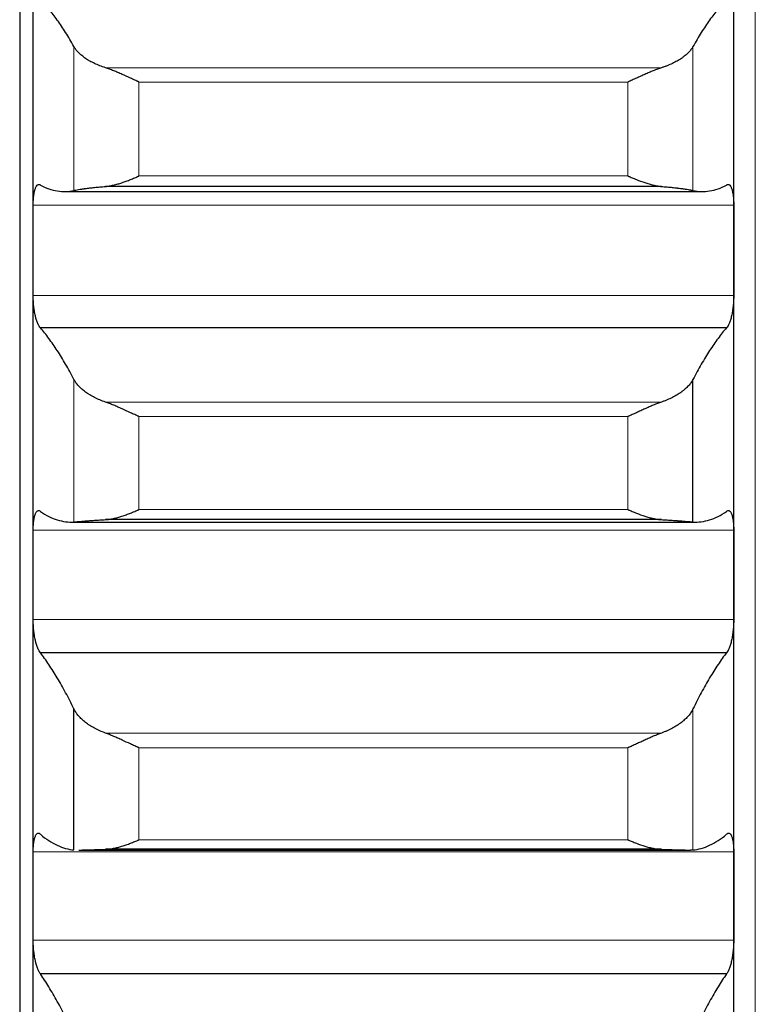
# Model space of a CAD drawing. Header units: inches. Extents: x 0 to 17820, y -10 to 12600.
# Tile 53 of 256: x 6452 to 6507, y 4148 to 4221. Entities that reach past the tile are written whole.
import ezdxf

# ---------------------------------------------------------------- set-up
doc = ezdxf.new("R2010")
doc.units = ezdxf.units.IN
doc.layers.add('1', color=7, linetype='Continuous', true_color=0xffffff)

msp = doc.modelspace()

# ---------------------------------------------------------------- linework, layer by layer
at = {"layer": '1', "color": 2, "linetype": 'Continuous', "lineweight": 25}
for p, q in [((6452.143, 4345.566), (6452.143, 4095.566)), ((6453.143, 4203.921), (6453.143, 4228.226)), ((6505.143, 4203.921), (6505.143, 4228.226)), ((6455.447, 4208.28), (6502.84, 4208.28)), ((6499.775, 4208.659), (6458.512, 4208.659)), ((6453.143, 4179.844), (6453.143, 4203.921)), ((6505.143, 4179.844), (6505.143, 4203.921)), ((6504.606, 4198.176), (6453.681, 4198.176)), ((6502.117, 4183.776), (6502.117, 4194.348)), ((6499.775, 4183.947), (6458.512, 4183.947)), ((6455.938, 4183.768), (6502.349, 4183.768)), ((6453.143, 4156.032), (6453.143, 4179.844)), ((6505.143, 4156.032), (6505.143, 4179.844)), ((6504.606, 4174.075), (6453.681, 4174.075)), ((6456.17, 4159.45), (6456.17, 4169.905)), ((6456.606, 4159.44), (6501.696, 4159.44)), ((6499.775, 4159.493), (6458.512, 4159.493)), ((6453.143, 4132.523), (6453.143, 4156.032)), ((6505.143, 4132.523), (6505.143, 4156.032)), ((6504.606, 4150.249), (6453.681, 4150.249))]:
    msp.add_line(p, q, dxfattribs=at)
at = {"layer": '1', "color": 110, "linetype": 'Continuous', "lineweight": 13}
for p, q in [((6506.743, 4345.566), (6506.743, 3895.559)), ((6456.17, 4208.362), (6456.17, 4219.033)), ((6502.117, 4208.362), (6502.117, 4219.033)), ((6499.775, 4217.462), (6458.512, 4217.462)), ((6497.288, 4216.405), (6460.999, 4216.405)), ((6460.999, 4209.437), (6460.999, 4216.405)), ((6497.288, 4209.437), (6497.288, 4216.405)), ((6497.288, 4209.437), (6460.999, 4209.437)), ((6505.141, 4207.268), (6453.146, 4207.268)), ((6505.141, 4200.575), (6453.146, 4200.575)), ((6456.17, 4183.776), (6456.17, 4194.348)), ((6499.775, 4192.667), (6458.512, 4192.667)), ((6497.288, 4191.593), (6460.999, 4191.593)), ((6460.999, 4184.69), (6460.999, 4191.593)), ((6497.288, 4184.69), (6497.288, 4191.593)), ((6497.288, 4184.69), (6460.999, 4184.69)), ((6505.141, 4183.156), (6453.146, 4183.156)), ((6505.141, 4176.532), (6453.146, 4176.532)), ((6502.117, 4159.45), (6502.117, 4169.905)), ((6499.775, 4168.117), (6458.512, 4168.117)), ((6497.288, 4167.027), (6460.999, 4167.027)), ((6460.999, 4160.2), (6460.999, 4167.027)), ((6497.288, 4160.2), (6497.288, 4167.027)), ((6497.288, 4160.2), (6460.999, 4160.2)), ((6505.141, 4159.304), (6453.146, 4159.304)), ((6505.141, 4152.759), (6453.146, 4152.759))]:
    msp.add_line(p, q, dxfattribs=at)
at = {"layer": '1', "color": 2, "linetype": 'Continuous', "lineweight": 25}
for points in [[(6456.17, 4219.033), (6455.966, 4219.397), (6455.556, 4220.089), (6454.937, 4221.015), (6454.312, 4221.829), (6453.892, 4222.297), (6453.681, 4222.512)], [(6504.606, 4222.512), (6504.395, 4222.297), (6503.975, 4221.829), (6503.35, 4221.015), (6502.731, 4220.089), (6502.321, 4219.397), (6502.117, 4219.033)], [(6453.681, 4208.763), (6453.892, 4208.649), (6454.312, 4208.463), (6454.937, 4208.303), (6455.556, 4208.262), (6455.966, 4208.315), (6456.17, 4208.362)], [(6502.117, 4208.362), (6502.321, 4208.315), (6502.731, 4208.262), (6503.35, 4208.303), (6503.975, 4208.463), (6504.395, 4208.649), (6504.606, 4208.763)], [(6453.143, 4203.921), (6453.143, 4205.037), (6453.144, 4206.152), (6453.146, 4207.268)], [(6505.141, 4207.268), (6505.143, 4206.152), (6505.143, 4205.037), (6505.143, 4203.921)], [(6453.146, 4200.575), (6453.144, 4201.691), (6453.143, 4202.806), (6453.143, 4203.921)], [(6505.143, 4203.921), (6505.143, 4202.806), (6505.143, 4201.691), (6505.141, 4200.575)], [(6456.17, 4194.348), (6455.966, 4194.74), (6455.556, 4195.489), (6454.937, 4196.5), (6454.312, 4197.402), (6453.892, 4197.93), (6453.681, 4198.176)], [(6504.606, 4198.176), (6504.395, 4197.93), (6503.975, 4197.402), (6503.35, 4196.5), (6502.731, 4195.489), (6502.321, 4194.74), (6502.117, 4194.348)], [(6453.681, 4184.554), (6453.892, 4184.41), (6454.312, 4184.161), (6454.937, 4183.907), (6455.556, 4183.772), (6455.966, 4183.761), (6456.17, 4183.776)], [(6502.117, 4183.776), (6502.321, 4183.761), (6502.731, 4183.772), (6503.35, 4183.907), (6503.975, 4184.161), (6504.395, 4184.41), (6504.606, 4184.554)], [(6453.143, 4179.844), (6453.143, 4180.948), (6453.144, 4182.052), (6453.146, 4183.156)], [(6505.141, 4183.156), (6505.143, 4182.052), (6505.143, 4180.948), (6505.143, 4179.844)], [(6453.146, 4176.532), (6453.144, 4177.636), (6453.143, 4178.74), (6453.143, 4179.844)], [(6505.143, 4179.844), (6505.143, 4178.74), (6505.143, 4177.636), (6505.141, 4176.532)], [(6456.17, 4169.905), (6455.966, 4170.325), (6455.556, 4171.128), (6454.937, 4172.224), (6454.312, 4173.213), (6453.892, 4173.8), (6453.681, 4174.075)], [(6504.606, 4174.075), (6504.395, 4173.8), (6503.975, 4173.213), (6503.35, 4172.224), (6502.731, 4171.128), (6502.321, 4170.325), (6502.117, 4169.905)], [(6453.681, 4160.604), (6453.892, 4160.428), (6454.312, 4160.117), (6454.937, 4159.77), (6455.556, 4159.54), (6455.966, 4159.467), (6456.17, 4159.45)], [(6502.117, 4159.45), (6502.321, 4159.467), (6502.731, 4159.54), (6503.35, 4159.77), (6503.975, 4160.117), (6504.395, 4160.428), (6504.606, 4160.604)], [(6453.143, 4156.032), (6453.143, 4157.122), (6453.144, 4158.213), (6453.146, 4159.304)], [(6505.141, 4159.304), (6505.143, 4158.213), (6505.143, 4157.122), (6505.143, 4156.032)], [(6453.146, 4152.759), (6453.144, 4153.85), (6453.143, 4154.941), (6453.143, 4156.032)], [(6505.143, 4156.032), (6505.143, 4154.941), (6505.143, 4153.85), (6505.141, 4152.759)], [(6456.17, 4145.744), (6455.966, 4146.19), (6455.556, 4147.047), (6454.937, 4148.226), (6454.312, 4149.299), (6453.892, 4149.944), (6453.681, 4150.249)], [(6504.606, 4150.249), (6504.395, 4149.944), (6503.975, 4149.299), (6503.35, 4148.226), (6502.731, 4147.047), (6502.321, 4146.19), (6502.117, 4145.744)]]:
    msp.add_open_spline(points, degree=3, dxfattribs=at)
for points, knots in [([(6458.512, 4217.462), (6458.366, 4217.508), (6458.226, 4217.558), (6457.957, 4217.663), (6457.7, 4217.774), (6457.463, 4217.896), (6457.323, 4217.976), (6457.295, 4217.992), (6457.24, 4218.024), (6457.213, 4218.041), (6457.133, 4218.091), (6457.081, 4218.124), (6456.931, 4218.226), (6456.839, 4218.295), (6456.667, 4218.437), (6456.588, 4218.509), (6456.48, 4218.618), (6456.445, 4218.655), (6456.397, 4218.711), (6456.381, 4218.73), (6456.35, 4218.767), (6456.335, 4218.786), (6456.263, 4218.881), (6456.212, 4218.956), (6456.17, 4219.033)], [0, 0, 0, 0, 0.125, 0.125, 0.25, 0.375, 0.375, 0.40625, 0.40625, 0.4375, 0.4375, 0.5, 0.5, 0.625, 0.625, 0.75, 0.75, 0.8125, 0.8125, 0.84375, 0.84375, 0.875, 0.875, 1, 1, 1, 1]), ([(6502.117, 4219.033), (6502.075, 4218.956), (6502.025, 4218.881), (6501.91, 4218.732), (6501.781, 4218.584), (6501.623, 4218.439), (6501.494, 4218.333), (6501.449, 4218.297), (6501.379, 4218.245), (6501.355, 4218.227), (6501.306, 4218.193), (6501.282, 4218.176), (6501.157, 4218.091), (6500.945, 4217.959), (6500.71, 4217.837), (6500.463, 4217.721), (6500.334, 4217.665), (6500.164, 4217.598), (6500.13, 4217.585), (6500.06, 4217.559), (6499.956, 4217.521), (6499.848, 4217.485), (6499.775, 4217.462)], [0, 0, 0, 0, 0.125, 0.125, 0.25, 0.375, 0.375, 0.4375, 0.4375, 0.46875, 0.46875, 0.5, 0.5, 0.625, 0.75, 0.75, 0.875, 0.875, 0.90625, 0.90625, 0.9375, 1, 1, 1, 1]), ([(6460.999, 4216.405), (6460.996, 4216.407), (6460.993, 4216.408), (6460.986, 4216.411), (6460.983, 4216.412), (6460.973, 4216.417), (6460.953, 4216.426), (6460.907, 4216.446), (6460.814, 4216.487), (6460.735, 4216.522), (6460.577, 4216.593), (6460.472, 4216.641), (6460.158, 4216.783), (6459.95, 4216.878), (6459.639, 4217.017), (6459.535, 4217.062), (6459.38, 4217.129), (6459.328, 4217.151), (6459.224, 4217.195), (6459.172, 4217.217), (6459.018, 4217.28), (6458.915, 4217.32), (6458.712, 4217.395), (6458.612, 4217.43), (6458.512, 4217.462)], [0, 0, 0, 0, 0.003906, 0.003906, 0.007813, 0.007813, 0.015625, 0.03125, 0.0625, 0.125, 0.125, 0.25, 0.25, 0.5, 0.5, 0.625, 0.625, 0.6875, 0.6875, 0.75, 0.75, 0.875, 0.875, 1, 1, 1, 1]), ([(6499.775, 4217.462), (6499.675, 4217.43), (6499.575, 4217.395), (6499.374, 4217.321), (6499.273, 4217.281), (6499.069, 4217.198), (6498.966, 4217.155), (6498.76, 4217.066), (6498.655, 4217.02), (6498.446, 4216.926), (6498.341, 4216.879), (6498.131, 4216.784), (6498.026, 4216.736), (6497.816, 4216.641), (6497.71, 4216.593), (6497.552, 4216.522), (6497.473, 4216.487), (6497.38, 4216.446), (6497.334, 4216.426), (6497.314, 4216.417), (6497.301, 4216.411), (6497.294, 4216.408), (6497.288, 4216.405)], [0, 0, 0, 0, 0.125, 0.125, 0.25, 0.25, 0.375, 0.375, 0.5, 0.5, 0.625, 0.625, 0.75, 0.75, 0.875, 0.875, 0.9375, 0.96875, 0.984375, 0.992188, 0.992188, 1, 1, 1, 1]), ([(6453.146, 4207.268), (6453.146, 4207.333), (6453.148, 4207.46), (6453.156, 4207.644), (6453.165, 4207.761), (6453.173, 4207.847), (6453.176, 4207.875), (6453.182, 4207.931), (6453.185, 4207.958), (6453.203, 4208.091), (6453.22, 4208.189), (6453.244, 4208.3), (6453.25, 4208.322), (6453.258, 4208.354), (6453.26, 4208.364), (6453.266, 4208.385), (6453.28, 4208.435), (6453.306, 4208.518), (6453.332, 4208.58), (6453.359, 4208.637), (6453.373, 4208.662), (6453.417, 4208.731), (6453.448, 4208.764), (6453.495, 4208.795), (6453.512, 4208.802), (6453.536, 4208.809), (6453.545, 4208.81), (6453.562, 4208.812), (6453.57, 4208.811), (6453.612, 4208.807), (6453.646, 4208.791), (6453.681, 4208.763)], [0, 0, 0, 0, 0.0625, 0.125, 0.1875, 0.1875, 0.21875, 0.21875, 0.25, 0.25, 0.375, 0.375, 0.40625, 0.40625, 0.421875, 0.421875, 0.4375, 0.5, 0.5625, 0.5625, 0.625, 0.625, 0.75, 0.75, 0.8125, 0.8125, 0.84375, 0.84375, 0.875, 0.875, 1, 1, 1, 1]), ([(6458.512, 4208.659), (6458.612, 4208.667), (6458.712, 4208.68), (6458.913, 4208.714), (6459.014, 4208.735), (6459.218, 4208.783), (6459.321, 4208.81), (6459.527, 4208.87), (6459.632, 4208.903), (6459.841, 4208.974), (6459.946, 4209.011), (6460.156, 4209.089), (6460.261, 4209.129), (6460.471, 4209.213), (6460.576, 4209.257), (6460.735, 4209.323), (6460.814, 4209.357), (6460.907, 4209.397), (6460.953, 4209.417), (6460.973, 4209.426), (6460.986, 4209.432), (6460.993, 4209.434), (6460.999, 4209.437)], [0, 0, 0, 0, 0.125, 0.125, 0.25, 0.25, 0.375, 0.375, 0.5, 0.5, 0.625, 0.625, 0.75, 0.75, 0.875, 0.875, 0.9375, 0.96875, 0.984375, 0.992188, 0.992188, 1, 1, 1, 1]), ([(6497.288, 4209.437), (6497.291, 4209.436), (6497.294, 4209.434), (6497.301, 4209.432), (6497.304, 4209.43), (6497.314, 4209.426), (6497.334, 4209.417), (6497.38, 4209.397), (6497.473, 4209.357), (6497.552, 4209.323), (6497.71, 4209.257), (6497.815, 4209.214), (6498.129, 4209.088), (6498.337, 4209.01), (6498.648, 4208.906), (6498.752, 4208.873), (6498.907, 4208.827), (6498.959, 4208.813), (6499.063, 4208.785), (6499.114, 4208.772), (6499.269, 4208.735), (6499.372, 4208.714), (6499.575, 4208.68), (6499.675, 4208.667), (6499.775, 4208.659)], [0, 0, 0, 0, 0.003906, 0.003906, 0.007812, 0.007812, 0.015625, 0.03125, 0.0625, 0.125, 0.125, 0.25, 0.25, 0.5, 0.5, 0.625, 0.625, 0.6875, 0.6875, 0.75, 0.75, 0.875, 0.875, 1, 1, 1, 1]), ([(6504.606, 4208.763), (6504.64, 4208.791), (6504.675, 4208.807), (6504.725, 4208.812), (6504.741, 4208.811), (6504.766, 4208.805), (6504.774, 4208.802), (6504.791, 4208.795), (6504.799, 4208.79), (6504.839, 4208.764), (6504.869, 4208.731), (6504.913, 4208.664), (6504.927, 4208.638), (6504.947, 4208.596), (6504.954, 4208.58), (6504.967, 4208.549), (6504.973, 4208.533), (6505.005, 4208.448), (6505.027, 4208.369), (6505.052, 4208.258), (6505.057, 4208.236), (6505.066, 4208.189), (6505.07, 4208.164), (6505.083, 4208.09), (6505.091, 4208.039), (6505.112, 4207.88), (6505.122, 4207.766), (6505.131, 4207.615), (6505.133, 4207.584), (6505.136, 4207.522), (6505.137, 4207.491), (6505.14, 4207.397), (6505.141, 4207.333), (6505.141, 4207.268)], [0, 0, 0, 0, 0.125, 0.125, 0.1875, 0.1875, 0.21875, 0.21875, 0.25, 0.25, 0.375, 0.375, 0.4375, 0.4375, 0.46875, 0.46875, 0.5, 0.5, 0.625, 0.625, 0.65625, 0.65625, 0.6875, 0.6875, 0.75, 0.75, 0.875, 0.875, 0.90625, 0.90625, 0.9375, 0.9375, 1, 1, 1, 1]), ([(6456.17, 4208.362), (6456.212, 4208.371), (6456.262, 4208.382), (6456.377, 4208.404), (6456.506, 4208.427), (6456.664, 4208.452), (6456.793, 4208.472), (6456.838, 4208.478), (6456.908, 4208.488), (6456.932, 4208.492), (6456.981, 4208.498), (6457.005, 4208.502), (6457.13, 4208.518), (6457.341, 4208.545), (6457.577, 4208.572), (6457.824, 4208.598), (6457.953, 4208.611), (6458.123, 4208.627), (6458.157, 4208.63), (6458.227, 4208.636), (6458.331, 4208.645), (6458.439, 4208.654), (6458.512, 4208.659)], [0, 0, 0, 0, 0.125, 0.125, 0.25, 0.375, 0.375, 0.4375, 0.4375, 0.46875, 0.46875, 0.5, 0.5, 0.625, 0.75, 0.75, 0.875, 0.875, 0.90625, 0.90625, 0.9375, 1, 1, 1, 1]), ([(6499.775, 4208.659), (6499.921, 4208.648), (6500.061, 4208.636), (6500.33, 4208.612), (6500.587, 4208.586), (6500.823, 4208.559), (6500.964, 4208.542), (6500.992, 4208.539), (6501.047, 4208.532), (6501.074, 4208.529), (6501.154, 4208.519), (6501.206, 4208.512), (6501.356, 4208.492), (6501.448, 4208.478), (6501.62, 4208.453), (6501.699, 4208.44), (6501.807, 4208.422), (6501.841, 4208.416), (6501.89, 4208.407), (6501.906, 4208.404), (6501.937, 4208.398), (6501.952, 4208.396), (6502.024, 4208.382), (6502.075, 4208.371), (6502.117, 4208.362)], [0, 0, 0, 0, 0.125, 0.125, 0.25, 0.375, 0.375, 0.40625, 0.40625, 0.4375, 0.4375, 0.5, 0.5, 0.625, 0.625, 0.75, 0.75, 0.8125, 0.8125, 0.84375, 0.84375, 0.875, 0.875, 1, 1, 1, 1]), ([(6453.681, 4198.176), (6453.646, 4198.206), (6453.612, 4198.248), (6453.562, 4198.328), (6453.545, 4198.358), (6453.521, 4198.406), (6453.513, 4198.423), (6453.496, 4198.458), (6453.488, 4198.476), (6453.448, 4198.57), (6453.418, 4198.655), (6453.374, 4198.796), (6453.36, 4198.845), (6453.34, 4198.922), (6453.333, 4198.949), (6453.32, 4199.002), (6453.313, 4199.029), (6453.282, 4199.167), (6453.26, 4199.283), (6453.235, 4199.436), (6453.23, 4199.467), (6453.221, 4199.529), (6453.217, 4199.561), (6453.204, 4199.657), (6453.196, 4199.721), (6453.175, 4199.915), (6453.165, 4200.046), (6453.155, 4200.212), (6453.154, 4200.246), (6453.151, 4200.312), (6453.15, 4200.345), (6453.147, 4200.445), (6453.146, 4200.51), (6453.146, 4200.575)], [0, 0, 0, 0, 0.125, 0.125, 0.1875, 0.1875, 0.21875, 0.21875, 0.25, 0.25, 0.375, 0.375, 0.4375, 0.4375, 0.46875, 0.46875, 0.5, 0.5, 0.625, 0.625, 0.65625, 0.65625, 0.6875, 0.6875, 0.75, 0.75, 0.875, 0.875, 0.90625, 0.90625, 0.9375, 0.9375, 1, 1, 1, 1]), ([(6505.141, 4200.575), (6505.141, 4200.51), (6505.139, 4200.38), (6505.131, 4200.183), (6505.122, 4200.051), (6505.114, 4199.952), (6505.111, 4199.918), (6505.105, 4199.853), (6505.101, 4199.82), (6505.084, 4199.657), (6505.067, 4199.531), (6505.042, 4199.378), (6505.037, 4199.348), (6505.029, 4199.303), (6505.027, 4199.288), (6505.021, 4199.258), (6505.007, 4199.184), (6504.98, 4199.056), (6504.955, 4198.95), (6504.928, 4198.848), (6504.913, 4198.798), (6504.87, 4198.656), (6504.839, 4198.571), (6504.791, 4198.459), (6504.775, 4198.424), (6504.75, 4198.375), (6504.742, 4198.36), (6504.725, 4198.33), (6504.717, 4198.316), (6504.675, 4198.249), (6504.64, 4198.206), (6504.606, 4198.176)], [0, 0, 0, 0, 0.0625, 0.125, 0.1875, 0.1875, 0.21875, 0.21875, 0.25, 0.25, 0.375, 0.375, 0.40625, 0.40625, 0.421875, 0.421875, 0.4375, 0.5, 0.5625, 0.5625, 0.625, 0.625, 0.75, 0.75, 0.8125, 0.8125, 0.84375, 0.84375, 0.875, 0.875, 1, 1, 1, 1]), ([(6458.512, 4192.667), (6458.366, 4192.716), (6458.226, 4192.769), (6457.957, 4192.881), (6457.7, 4192.999), (6457.463, 4193.13), (6457.323, 4193.215), (6457.295, 4193.232), (6457.24, 4193.267), (6457.213, 4193.285), (6457.133, 4193.338), (6457.081, 4193.374), (6456.931, 4193.482), (6456.839, 4193.557), (6456.667, 4193.708), (6456.588, 4193.785), (6456.48, 4193.903), (6456.445, 4193.942), (6456.397, 4194.002), (6456.381, 4194.022), (6456.35, 4194.063), (6456.335, 4194.083), (6456.263, 4194.184), (6456.212, 4194.266), (6456.17, 4194.348)], [0, 0, 0, 0, 0.125, 0.125, 0.25, 0.375, 0.375, 0.40625, 0.40625, 0.4375, 0.4375, 0.5, 0.5, 0.625, 0.625, 0.75, 0.75, 0.8125, 0.8125, 0.84375, 0.84375, 0.875, 0.875, 1, 1, 1, 1]), ([(6502.117, 4194.348), (6502.075, 4194.266), (6502.025, 4194.185), (6501.91, 4194.024), (6501.781, 4193.866), (6501.623, 4193.711), (6501.494, 4193.597), (6501.449, 4193.559), (6501.379, 4193.503), (6501.355, 4193.484), (6501.306, 4193.447), (6501.282, 4193.429), (6501.157, 4193.338), (6500.945, 4193.197), (6500.71, 4193.067), (6500.463, 4192.943), (6500.334, 4192.883), (6500.164, 4192.812), (6500.13, 4192.798), (6500.06, 4192.771), (6499.956, 4192.73), (6499.848, 4192.692), (6499.775, 4192.667)], [0, 0, 0, 0, 0.125, 0.125, 0.25, 0.375, 0.375, 0.4375, 0.4375, 0.46875, 0.46875, 0.5, 0.5, 0.625, 0.75, 0.75, 0.875, 0.875, 0.90625, 0.90625, 0.9375, 1, 1, 1, 1]), ([(6460.999, 4191.593), (6460.996, 4191.594), (6460.993, 4191.596), (6460.986, 4191.599), (6460.983, 4191.6), (6460.973, 4191.604), (6460.953, 4191.613), (6460.907, 4191.633), (6460.814, 4191.674), (6460.735, 4191.709), (6460.577, 4191.78), (6460.472, 4191.827), (6460.158, 4191.97), (6459.95, 4192.065), (6459.639, 4192.206), (6459.535, 4192.253), (6459.38, 4192.321), (6459.328, 4192.344), (6459.224, 4192.389), (6459.172, 4192.411), (6459.018, 4192.476), (6458.915, 4192.518), (6458.712, 4192.596), (6458.612, 4192.633), (6458.512, 4192.667)], [0, 0, 0, 0, 0.003906, 0.003906, 0.007813, 0.007813, 0.015625, 0.03125, 0.0625, 0.125, 0.125, 0.25, 0.25, 0.5, 0.5, 0.625, 0.625, 0.6875, 0.6875, 0.75, 0.75, 0.875, 0.875, 1, 1, 1, 1]), ([(6499.775, 4192.667), (6499.675, 4192.633), (6499.575, 4192.597), (6499.374, 4192.519), (6499.273, 4192.477), (6499.069, 4192.392), (6498.966, 4192.347), (6498.76, 4192.256), (6498.655, 4192.21), (6498.446, 4192.115), (6498.341, 4192.067), (6498.131, 4191.971), (6498.026, 4191.923), (6497.816, 4191.828), (6497.71, 4191.78), (6497.552, 4191.709), (6497.473, 4191.674), (6497.38, 4191.633), (6497.334, 4191.613), (6497.314, 4191.604), (6497.301, 4191.599), (6497.294, 4191.596), (6497.288, 4191.593)], [0, 0, 0, 0, 0.125, 0.125, 0.25, 0.25, 0.375, 0.375, 0.5, 0.5, 0.625, 0.625, 0.75, 0.75, 0.875, 0.875, 0.9375, 0.96875, 0.984375, 0.992188, 0.992188, 1, 1, 1, 1]), ([(6458.512, 4183.947), (6458.612, 4183.952), (6458.712, 4183.963), (6458.913, 4183.992), (6459.014, 4184.011), (6459.218, 4184.055), (6459.321, 4184.081), (6459.527, 4184.137), (6459.632, 4184.169), (6459.841, 4184.236), (6459.946, 4184.272), (6460.156, 4184.348), (6460.261, 4184.387), (6460.471, 4184.469), (6460.576, 4184.512), (6460.735, 4184.577), (6460.814, 4184.61), (6460.907, 4184.65), (6460.953, 4184.67), (6460.973, 4184.678), (6460.986, 4184.684), (6460.993, 4184.687), (6460.999, 4184.69)], [0, 0, 0, 0, 0.125, 0.125, 0.25, 0.25, 0.375, 0.375, 0.5, 0.5, 0.625, 0.625, 0.75, 0.75, 0.875, 0.875, 0.9375, 0.96875, 0.984375, 0.992188, 0.992188, 1, 1, 1, 1]), ([(6497.288, 4184.69), (6497.291, 4184.688), (6497.294, 4184.687), (6497.301, 4184.684), (6497.304, 4184.683), (6497.314, 4184.678), (6497.334, 4184.67), (6497.38, 4184.65), (6497.473, 4184.61), (6497.552, 4184.577), (6497.71, 4184.512), (6497.815, 4184.469), (6498.129, 4184.347), (6498.337, 4184.271), (6498.648, 4184.171), (6498.752, 4184.14), (6498.907, 4184.097), (6498.959, 4184.083), (6499.063, 4184.057), (6499.114, 4184.045), (6499.269, 4184.011), (6499.372, 4183.992), (6499.575, 4183.963), (6499.675, 4183.952), (6499.775, 4183.947)], [0, 0, 0, 0, 0.003906, 0.003906, 0.007812, 0.007812, 0.015625, 0.03125, 0.0625, 0.125, 0.125, 0.25, 0.25, 0.5, 0.5, 0.625, 0.625, 0.6875, 0.6875, 0.75, 0.75, 0.875, 0.875, 1, 1, 1, 1]), ([(6453.146, 4183.156), (6453.146, 4183.22), (6453.148, 4183.346), (6453.156, 4183.527), (6453.165, 4183.641), (6453.173, 4183.725), (6453.176, 4183.753), (6453.182, 4183.807), (6453.185, 4183.833), (6453.203, 4183.963), (6453.22, 4184.057), (6453.244, 4184.163), (6453.25, 4184.184), (6453.258, 4184.214), (6453.26, 4184.224), (6453.266, 4184.244), (6453.28, 4184.291), (6453.306, 4184.369), (6453.332, 4184.427), (6453.359, 4184.479), (6453.373, 4184.502), (6453.417, 4184.563), (6453.448, 4184.591), (6453.495, 4184.615), (6453.512, 4184.62), (6453.536, 4184.622), (6453.545, 4184.622), (6453.562, 4184.621), (6453.57, 4184.62), (6453.612, 4184.609), (6453.646, 4184.588), (6453.681, 4184.554)], [0, 0, 0, 0, 0.0625, 0.125, 0.1875, 0.1875, 0.21875, 0.21875, 0.25, 0.25, 0.375, 0.375, 0.40625, 0.40625, 0.421875, 0.421875, 0.4375, 0.5, 0.5625, 0.5625, 0.625, 0.625, 0.75, 0.75, 0.8125, 0.8125, 0.84375, 0.84375, 0.875, 0.875, 1, 1, 1, 1]), ([(6456.17, 4183.776), (6456.212, 4183.779), (6456.262, 4183.783), (6456.377, 4183.793), (6456.506, 4183.804), (6456.664, 4183.817), (6456.793, 4183.827), (6456.838, 4183.831), (6456.908, 4183.837), (6456.932, 4183.839), (6456.981, 4183.843), (6457.005, 4183.845), (6457.13, 4183.855), (6457.341, 4183.871), (6457.577, 4183.888), (6457.824, 4183.905), (6457.953, 4183.914), (6458.123, 4183.924), (6458.157, 4183.926), (6458.227, 4183.931), (6458.331, 4183.937), (6458.439, 4183.943), (6458.512, 4183.947)], [0, 0, 0, 0, 0.125, 0.125, 0.25, 0.375, 0.375, 0.4375, 0.4375, 0.46875, 0.46875, 0.5, 0.5, 0.625, 0.75, 0.75, 0.875, 0.875, 0.90625, 0.90625, 0.9375, 1, 1, 1, 1]), ([(6499.775, 4183.947), (6499.921, 4183.939), (6500.061, 4183.931), (6500.33, 4183.914), (6500.587, 4183.897), (6500.823, 4183.88), (6500.964, 4183.87), (6500.992, 4183.867), (6501.047, 4183.863), (6501.074, 4183.861), (6501.154, 4183.855), (6501.206, 4183.851), (6501.356, 4183.839), (6501.448, 4183.831), (6501.62, 4183.817), (6501.699, 4183.81), (6501.807, 4183.801), (6501.841, 4183.798), (6501.89, 4183.794), (6501.906, 4183.793), (6501.937, 4183.791), (6501.952, 4183.789), (6502.024, 4183.783), (6502.075, 4183.779), (6502.117, 4183.776)], [0, 0, 0, 0, 0.125, 0.125, 0.25, 0.375, 0.375, 0.40625, 0.40625, 0.4375, 0.4375, 0.5, 0.5, 0.625, 0.625, 0.75, 0.75, 0.8125, 0.8125, 0.84375, 0.84375, 0.875, 0.875, 1, 1, 1, 1]), ([(6504.606, 4184.554), (6504.64, 4184.588), (6504.675, 4184.608), (6504.725, 4184.622), (6504.741, 4184.623), (6504.766, 4184.621), (6504.774, 4184.619), (6504.791, 4184.614), (6504.799, 4184.611), (6504.839, 4184.591), (6504.869, 4184.563), (6504.913, 4184.503), (6504.927, 4184.48), (6504.947, 4184.441), (6504.954, 4184.427), (6504.967, 4184.398), (6504.973, 4184.383), (6505.005, 4184.304), (6505.027, 4184.229), (6505.052, 4184.123), (6505.057, 4184.102), (6505.066, 4184.056), (6505.07, 4184.033), (6505.083, 4183.962), (6505.091, 4183.912), (6505.112, 4183.758), (6505.122, 4183.647), (6505.131, 4183.499), (6505.133, 4183.468), (6505.136, 4183.407), (6505.137, 4183.377), (6505.14, 4183.284), (6505.141, 4183.22), (6505.141, 4183.156)], [0, 0, 0, 0, 0.125, 0.125, 0.1875, 0.1875, 0.21875, 0.21875, 0.25, 0.25, 0.375, 0.375, 0.4375, 0.4375, 0.46875, 0.46875, 0.5, 0.5, 0.625, 0.625, 0.65625, 0.65625, 0.6875, 0.6875, 0.75, 0.75, 0.875, 0.875, 0.90625, 0.90625, 0.9375, 0.9375, 1, 1, 1, 1]), ([(6453.681, 4174.075), (6453.646, 4174.111), (6453.612, 4174.158), (6453.562, 4174.244), (6453.545, 4174.276), (6453.521, 4174.328), (6453.513, 4174.346), (6453.496, 4174.383), (6453.488, 4174.402), (6453.448, 4174.501), (6453.418, 4174.59), (6453.374, 4174.736), (6453.36, 4174.786), (6453.34, 4174.866), (6453.333, 4174.893), (6453.32, 4174.948), (6453.313, 4174.976), (6453.282, 4175.117), (6453.26, 4175.235), (6453.235, 4175.39), (6453.23, 4175.422), (6453.221, 4175.485), (6453.217, 4175.517), (6453.204, 4175.614), (6453.196, 4175.679), (6453.175, 4175.874), (6453.165, 4176.005), (6453.155, 4176.171), (6453.154, 4176.205), (6453.151, 4176.271), (6453.15, 4176.304), (6453.147, 4176.402), (6453.146, 4176.467), (6453.146, 4176.532)], [0, 0, 0, 0, 0.125, 0.125, 0.1875, 0.1875, 0.21875, 0.21875, 0.25, 0.25, 0.375, 0.375, 0.4375, 0.4375, 0.46875, 0.46875, 0.5, 0.5, 0.625, 0.625, 0.65625, 0.65625, 0.6875, 0.6875, 0.75, 0.75, 0.875, 0.875, 0.90625, 0.90625, 0.9375, 0.9375, 1, 1, 1, 1]), ([(6505.141, 4176.532), (6505.141, 4176.467), (6505.139, 4176.338), (6505.131, 4176.142), (6505.122, 4176.01), (6505.114, 4175.91), (6505.111, 4175.877), (6505.105, 4175.811), (6505.101, 4175.778), (6505.084, 4175.615), (6505.067, 4175.487), (6505.042, 4175.332), (6505.037, 4175.301), (6505.029, 4175.255), (6505.027, 4175.24), (6505.021, 4175.21), (6505.007, 4175.134), (6504.98, 4175.004), (6504.955, 4174.895), (6504.928, 4174.789), (6504.913, 4174.738), (6504.87, 4174.59), (6504.839, 4174.502), (6504.791, 4174.384), (6504.775, 4174.347), (6504.75, 4174.295), (6504.742, 4174.278), (6504.725, 4174.246), (6504.717, 4174.231), (6504.675, 4174.158), (6504.64, 4174.111), (6504.606, 4174.075)], [0, 0, 0, 0, 0.0625, 0.125, 0.1875, 0.1875, 0.21875, 0.21875, 0.25, 0.25, 0.375, 0.375, 0.40625, 0.40625, 0.421875, 0.421875, 0.4375, 0.5, 0.5625, 0.5625, 0.625, 0.625, 0.75, 0.75, 0.8125, 0.8125, 0.84375, 0.84375, 0.875, 0.875, 1, 1, 1, 1]), ([(6458.512, 4168.117), (6458.366, 4168.169), (6458.226, 4168.225), (6457.957, 4168.344), (6457.7, 4168.469), (6457.463, 4168.608), (6457.323, 4168.698), (6457.295, 4168.716), (6457.24, 4168.753), (6457.213, 4168.772), (6457.133, 4168.829), (6457.081, 4168.867), (6456.931, 4168.982), (6456.839, 4169.061), (6456.667, 4169.222), (6456.588, 4169.305), (6456.48, 4169.43), (6456.445, 4169.472), (6456.397, 4169.536), (6456.381, 4169.558), (6456.35, 4169.601), (6456.335, 4169.622), (6456.263, 4169.73), (6456.212, 4169.817), (6456.17, 4169.905)], [0, 0, 0, 0, 0.125, 0.125, 0.25, 0.375, 0.375, 0.40625, 0.40625, 0.4375, 0.4375, 0.5, 0.5, 0.625, 0.625, 0.75, 0.75, 0.8125, 0.8125, 0.84375, 0.84375, 0.875, 0.875, 1, 1, 1, 1]), ([(6502.117, 4169.905), (6502.075, 4169.817), (6502.025, 4169.731), (6501.91, 4169.559), (6501.781, 4169.39), (6501.623, 4169.226), (6501.494, 4169.104), (6501.449, 4169.064), (6501.379, 4169.004), (6501.355, 4168.984), (6501.306, 4168.945), (6501.282, 4168.925), (6501.157, 4168.829), (6500.945, 4168.679), (6500.71, 4168.541), (6500.463, 4168.409), (6500.334, 4168.346), (6500.164, 4168.271), (6500.13, 4168.256), (6500.06, 4168.227), (6499.956, 4168.184), (6499.848, 4168.143), (6499.775, 4168.117)], [0, 0, 0, 0, 0.125, 0.125, 0.25, 0.375, 0.375, 0.4375, 0.4375, 0.46875, 0.46875, 0.5, 0.5, 0.625, 0.75, 0.75, 0.875, 0.875, 0.90625, 0.90625, 0.9375, 1, 1, 1, 1]), ([(6460.999, 4167.027), (6460.996, 4167.028), (6460.993, 4167.03), (6460.986, 4167.033), (6460.983, 4167.034), (6460.973, 4167.038), (6460.953, 4167.047), (6460.907, 4167.067), (6460.814, 4167.107), (6460.735, 4167.142), (6460.577, 4167.213), (6460.472, 4167.26), (6460.158, 4167.403), (6459.95, 4167.499), (6459.639, 4167.642), (6459.535, 4167.689), (6459.38, 4167.759), (6459.328, 4167.782), (6459.224, 4167.828), (6459.172, 4167.85), (6459.018, 4167.917), (6458.915, 4167.961), (6458.712, 4168.042), (6458.612, 4168.081), (6458.512, 4168.117)], [0, 0, 0, 0, 0.003906, 0.003906, 0.007812, 0.007812, 0.015625, 0.03125, 0.0625, 0.125, 0.125, 0.25, 0.25, 0.5, 0.5, 0.625, 0.625, 0.6875, 0.6875, 0.75, 0.75, 0.875, 0.875, 1, 1, 1, 1]), ([(6499.775, 4168.117), (6499.675, 4168.081), (6499.575, 4168.043), (6499.374, 4167.961), (6499.273, 4167.919), (6499.069, 4167.831), (6498.966, 4167.785), (6498.76, 4167.692), (6498.655, 4167.645), (6498.446, 4167.549), (6498.341, 4167.5), (6498.131, 4167.404), (6498.026, 4167.356), (6497.816, 4167.26), (6497.71, 4167.213), (6497.552, 4167.142), (6497.473, 4167.107), (6497.38, 4167.067), (6497.334, 4167.047), (6497.314, 4167.038), (6497.301, 4167.033), (6497.294, 4167.03), (6497.288, 4167.027)], [0, 0, 0, 0, 0.125, 0.125, 0.25, 0.25, 0.375, 0.375, 0.5, 0.5, 0.625, 0.625, 0.75, 0.75, 0.875, 0.875, 0.9375, 0.96875, 0.984375, 0.992188, 0.992188, 1, 1, 1, 1]), ([(6453.146, 4159.304), (6453.146, 4159.368), (6453.148, 4159.492), (6453.156, 4159.669), (6453.165, 4159.781), (6453.173, 4159.863), (6453.176, 4159.89), (6453.182, 4159.942), (6453.185, 4159.968), (6453.203, 4160.093), (6453.22, 4160.184), (6453.244, 4160.285), (6453.25, 4160.305), (6453.258, 4160.333), (6453.26, 4160.343), (6453.266, 4160.361), (6453.28, 4160.406), (6453.306, 4160.479), (6453.332, 4160.532), (6453.359, 4160.579), (6453.373, 4160.6), (6453.417, 4160.653), (6453.448, 4160.676), (6453.495, 4160.692), (6453.512, 4160.695), (6453.536, 4160.693), (6453.545, 4160.692), (6453.562, 4160.688), (6453.57, 4160.686), (6453.612, 4160.668), (6453.646, 4160.642), (6453.681, 4160.604)], [0, 0, 0, 0, 0.0625, 0.125, 0.1875, 0.1875, 0.21875, 0.21875, 0.25, 0.25, 0.375, 0.375, 0.40625, 0.40625, 0.421875, 0.421875, 0.4375, 0.5, 0.5625, 0.5625, 0.625, 0.625, 0.75, 0.75, 0.8125, 0.8125, 0.84375, 0.84375, 0.875, 0.875, 1, 1, 1, 1]), ([(6504.606, 4160.604), (6504.64, 4160.642), (6504.675, 4160.668), (6504.725, 4160.689), (6504.741, 4160.693), (6504.766, 4160.694), (6504.774, 4160.694), (6504.791, 4160.692), (6504.799, 4160.69), (6504.839, 4160.676), (6504.869, 4160.653), (6504.913, 4160.601), (6504.927, 4160.58), (6504.947, 4160.545), (6504.954, 4160.532), (6504.967, 4160.505), (6504.973, 4160.491), (6505.005, 4160.418), (6505.027, 4160.348), (6505.052, 4160.247), (6505.057, 4160.226), (6505.066, 4160.183), (6505.07, 4160.16), (6505.083, 4160.092), (6505.091, 4160.044), (6505.112, 4159.894), (6505.122, 4159.787), (6505.131, 4159.642), (6505.133, 4159.612), (6505.136, 4159.552), (6505.137, 4159.522), (6505.14, 4159.43), (6505.141, 4159.368), (6505.141, 4159.304)], [0, 0, 0, 0, 0.125, 0.125, 0.1875, 0.1875, 0.21875, 0.21875, 0.25, 0.25, 0.375, 0.375, 0.4375, 0.4375, 0.46875, 0.46875, 0.5, 0.5, 0.625, 0.625, 0.65625, 0.65625, 0.6875, 0.6875, 0.75, 0.75, 0.875, 0.875, 0.90625, 0.90625, 0.9375, 0.9375, 1, 1, 1, 1]), ([(6458.512, 4159.493), (6458.612, 4159.496), (6458.712, 4159.504), (6458.913, 4159.529), (6459.014, 4159.546), (6459.218, 4159.586), (6459.321, 4159.61), (6459.527, 4159.663), (6459.632, 4159.693), (6459.841, 4159.757), (6459.946, 4159.792), (6460.156, 4159.865), (6460.261, 4159.903), (6460.471, 4159.983), (6460.576, 4160.025), (6460.735, 4160.089), (6460.814, 4160.122), (6460.907, 4160.161), (6460.953, 4160.18), (6460.973, 4160.189), (6460.986, 4160.194), (6460.993, 4160.197), (6460.999, 4160.2)], [0, 0, 0, 0, 0.125, 0.125, 0.25, 0.25, 0.375, 0.375, 0.5, 0.5, 0.625, 0.625, 0.75, 0.75, 0.875, 0.875, 0.9375, 0.96875, 0.984375, 0.992188, 0.992188, 1, 1, 1, 1]), ([(6497.288, 4160.2), (6497.291, 4160.199), (6497.294, 4160.197), (6497.301, 4160.195), (6497.304, 4160.193), (6497.314, 4160.189), (6497.334, 4160.18), (6497.38, 4160.161), (6497.473, 4160.122), (6497.552, 4160.089), (6497.71, 4160.025), (6497.815, 4159.983), (6498.129, 4159.864), (6498.337, 4159.791), (6498.648, 4159.695), (6498.752, 4159.665), (6498.907, 4159.625), (6498.959, 4159.612), (6499.063, 4159.588), (6499.114, 4159.577), (6499.269, 4159.546), (6499.372, 4159.529), (6499.575, 4159.504), (6499.675, 4159.496), (6499.775, 4159.493)], [0, 0, 0, 0, 0.003906, 0.003906, 0.007812, 0.007812, 0.015625, 0.03125, 0.0625, 0.125, 0.125, 0.25, 0.25, 0.5, 0.5, 0.625, 0.625, 0.6875, 0.6875, 0.75, 0.75, 0.875, 0.875, 1, 1, 1, 1]), ([(6456.541, 4159.44), (6456.605, 4159.44), (6456.675, 4159.441), (6456.793, 4159.442), (6456.838, 4159.443), (6456.908, 4159.445), (6456.932, 4159.445), (6456.981, 4159.446), (6457.005, 4159.447), (6457.13, 4159.45), (6457.341, 4159.456), (6457.577, 4159.464), (6457.824, 4159.471), (6457.953, 4159.476), (6458.123, 4159.481), (6458.157, 4159.482), (6458.227, 4159.484), (6458.331, 4159.487), (6458.439, 4159.491), (6458.512, 4159.493)], [0, 0, 0, 0, 0.148465, 0.148465, 0.233619, 0.233619, 0.276195, 0.276195, 0.318772, 0.318772, 0.489079, 0.659386, 0.659386, 0.829693, 0.829693, 0.87227, 0.87227, 0.914847, 1, 1, 1, 1]), ([(6499.775, 4159.493), (6499.921, 4159.488), (6500.061, 4159.484), (6500.33, 4159.476), (6500.587, 4159.467), (6500.823, 4159.46), (6500.964, 4159.456), (6500.992, 4159.455), (6501.047, 4159.453), (6501.074, 4159.452), (6501.154, 4159.45), (6501.206, 4159.449), (6501.356, 4159.445), (6501.448, 4159.443), (6501.62, 4159.441), (6501.699, 4159.44), (6501.807, 4159.44), (6501.841, 4159.44), (6501.89, 4159.441), (6501.906, 4159.441), (6501.937, 4159.442), (6501.952, 4159.442), (6502.024, 4159.444), (6502.075, 4159.447), (6502.117, 4159.45)], [0, 0, 0, 0, 0.125, 0.125, 0.25, 0.375, 0.375, 0.40625, 0.40625, 0.4375, 0.4375, 0.5, 0.5, 0.625, 0.625, 0.75, 0.75, 0.8125, 0.8125, 0.84375, 0.84375, 0.875, 0.875, 1, 1, 1, 1]), ([(6453.681, 4150.249), (6453.646, 4150.29), (6453.612, 4150.341), (6453.562, 4150.435), (6453.545, 4150.469), (6453.521, 4150.523), (6453.513, 4150.542), (6453.496, 4150.582), (6453.488, 4150.602), (6453.448, 4150.706), (6453.418, 4150.798), (6453.374, 4150.949), (6453.36, 4151.002), (6453.34, 4151.083), (6453.333, 4151.111), (6453.32, 4151.168), (6453.313, 4151.196), (6453.282, 4151.34), (6453.26, 4151.461), (6453.235, 4151.618), (6453.23, 4151.649), (6453.221, 4151.713), (6453.217, 4151.746), (6453.204, 4151.843), (6453.196, 4151.908), (6453.175, 4152.104), (6453.165, 4152.236), (6453.155, 4152.401), (6453.154, 4152.434), (6453.151, 4152.5), (6453.15, 4152.533), (6453.147, 4152.631), (6453.146, 4152.695), (6453.146, 4152.759)], [0, 0, 0, 0, 0.125, 0.125, 0.1875, 0.1875, 0.21875, 0.21875, 0.25, 0.25, 0.375, 0.375, 0.4375, 0.4375, 0.46875, 0.46875, 0.5, 0.5, 0.625, 0.625, 0.65625, 0.65625, 0.6875, 0.6875, 0.75, 0.75, 0.875, 0.875, 0.90625, 0.90625, 0.9375, 0.9375, 1, 1, 1, 1]), ([(6505.141, 4152.759), (6505.141, 4152.695), (6505.139, 4152.567), (6505.131, 4152.372), (6505.122, 4152.24), (6505.114, 4152.141), (6505.111, 4152.108), (6505.105, 4152.041), (6505.101, 4152.008), (6505.084, 4151.844), (6505.067, 4151.716), (6505.042, 4151.558), (6505.037, 4151.527), (6505.029, 4151.481), (6505.027, 4151.465), (6505.021, 4151.434), (6505.007, 4151.358), (6504.98, 4151.225), (6504.955, 4151.113), (6504.928, 4151.005), (6504.913, 4150.952), (6504.87, 4150.799), (6504.839, 4150.707), (6504.791, 4150.583), (6504.775, 4150.544), (6504.75, 4150.489), (6504.742, 4150.471), (6504.725, 4150.436), (6504.717, 4150.42), (6504.675, 4150.341), (6504.64, 4150.29), (6504.606, 4150.249)], [0, 0, 0, 0, 0.0625, 0.125, 0.1875, 0.1875, 0.21875, 0.21875, 0.25, 0.25, 0.375, 0.375, 0.40625, 0.40625, 0.421875, 0.421875, 0.4375, 0.5, 0.5625, 0.5625, 0.625, 0.625, 0.75, 0.75, 0.8125, 0.8125, 0.84375, 0.84375, 0.875, 0.875, 1, 1, 1, 1])]:
    msp.add_open_spline(points, degree=3, knots=knots, dxfattribs=at)

doc.saveas('drawing.dxf')
